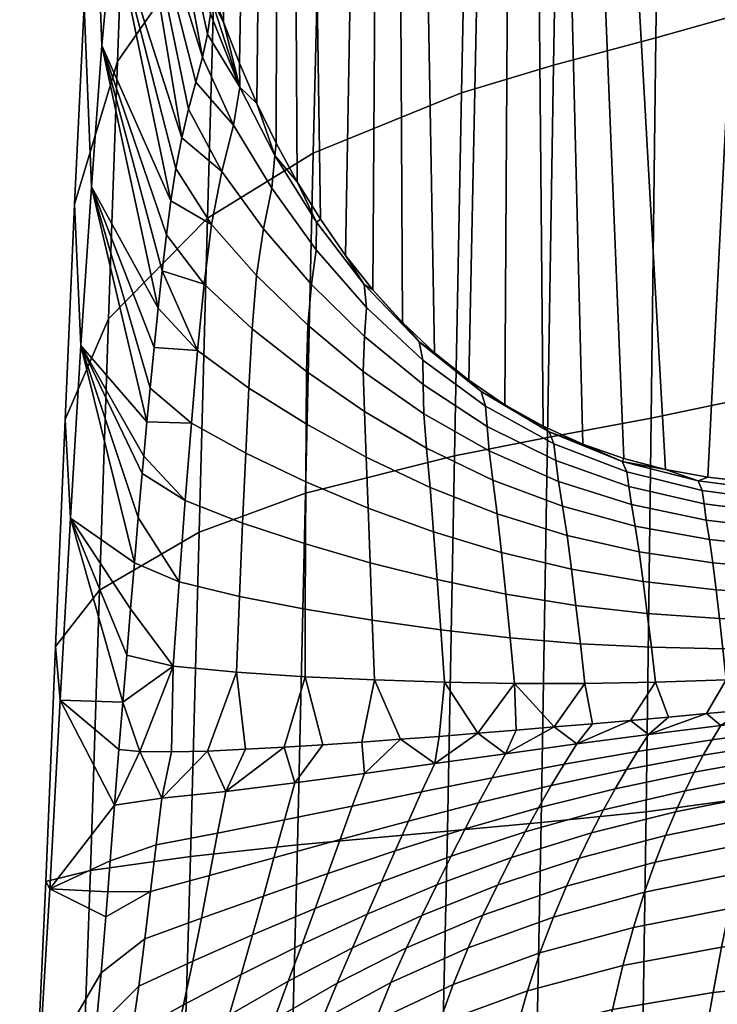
# Model space of a CAD drawing. Header units: millimetres. Extents: x -1009 to 329, y -9 to 760.
# Tile 26 of 95: x -1008 to -996, y 506 to 524. Entities that reach past the tile are written whole.
import ezdxf

# ---------------------------------------------------------------- set-up
doc = ezdxf.new("R2010")
doc.units = ezdxf.units.MM
doc.layers.add('KORPUS', color=7, linetype='Continuous', true_color=0xc80000)

msp = doc.modelspace()

# ---------------------------------------------------------------- meshes
at = {"layer": 'KORPUS'}
mesh = msp.add_polyface(dxfattribs=at)
corners = [(-1002.593, 544.007, 378.695), (-1002.508, 546.784, 384.133), (-1004.226, 543.667, 385.172), (-1004.346, 541.107, 380.212), (-1000.099, 546.551, 377.289), (-1000.04, 549.502, 383.179), (-998.551, 547.598, 376.667), (-998.496, 550.596, 382.771), (-996.838, 548.466, 376.116), (-996.783, 551.46, 382.428), (-995.043, 549.161, 375.633), (-994.985, 552.075, 382.158), (-1000.108, 542.887, 371.724), (-1002.632, 540.594, 373.551), (-998.559, 543.848, 370.906), (-996.853, 544.689, 370.159), (-995.084, 545.488, 369.45), (-998.649, 539.51, 365.567), (-1000.21, 538.637, 366.571), (-996.927, 540.297, 364.642), (-995.147, 541.091, 363.74), (-1005.766, 538.674, 386.772), (-1004.646, 543.982, 390.588), (-1003.156, 547.317, 390.053), (-1003.972, 545.681, 390.317), (-1001.029, 550.286, 389.568), (-1002.179, 548.863, 389.801), (-999.876, 550.656, 386.395), (-999.696, 551.543, 389.363), (-996.665, 552.57, 385.882), (-1003.705, 564.957, 579.762), (-1001.84, 562.248, 579.845), (-1002.6, 519.396, 393.369), (-1003.039, 520.026, 393.371), (-1005.09, 568.453, 579.545), (-1004.45, 522.748, 393.27), (-1004.727, 523.463, 393.223), (-1005.95, 572.547, 579.219), (-1005.478, 525.954, 393.015), (-1005.852, 527.746, 392.834), (-1003.441, 520.68, 393.361), (-1003.809, 521.354, 393.34), (-1004.145, 522.044, 393.31), (-1006.332, 533.205, 392.172), (-1006.255, 576.997, 578.815), (-1006.271, 531.378, 392.408), (-1006.298, 535.031, 391.925), (-1005.995, 581.531, 578.37), (-1006.17, 536.853, 391.668), (-1005.946, 538.664, 391.403)]
mesh.append_faces([[corners[k] for k in face] for face in [(0, 1, 2, 3), (4, 5, 1, 0), (6, 7, 5, 4), (8, 9, 7, 6), (10, 11, 9, 8), (12, 4, 0, 13), (14, 6, 4, 12), (15, 8, 6, 14), (16, 10, 8, 15), (17, 14, 12, 18), (19, 15, 14, 17), (20, 16, 15, 19), (21, 2, 22, 22), (2, 23, 24, 24), (1, 25, 26, 26), (26, 23, 1, 1), (1, 27, 25, 25), (27, 28, 25, 25), (1, 5, 27, 27), (5, 7, 27, 27), (2, 1, 23, 23), (2, 24, 22, 22), (9, 29, 7, 7), (29, 27, 7, 7), (30, 31, 32, 33), (34, 30, 35, 36), (37, 34, 38, 39), (33, 40, 30, 30), (41, 42, 30, 30), (42, 35, 30, 30), (40, 41, 30, 30), (43, 44, 45, 45), (44, 43, 46, 46), (47, 48, 49, 49)]])
mesh = msp.add_polyface(dxfattribs=at)
corners = [(-1005.936, 536.471, 382.554), (-1005.766, 538.674, 386.772), (-1006.362, 533.55, 388.339), (-1006.572, 531.72, 384.877), (-1004.346, 541.107, 380.212), (-1004.226, 543.667, 385.172), (-1004.438, 537.981, 375.516), (-1006.106, 533.792, 378.562), (-1002.632, 540.594, 373.551), (-1002.593, 544.007, 378.695), (-1004.573, 534.285, 371.19), (-1006.266, 530.601, 374.894), (-1002.751, 536.593, 368.801), (-1000.21, 538.637, 366.571), (-1000.108, 542.887, 371.724), (-1000.333, 533.735, 361.997), (-1002.888, 531.979, 364.589), (-998.758, 534.5, 360.826), (-998.649, 539.51, 365.567), (-997.016, 535.205, 359.745), (-996.927, 540.297, 364.642), (-995.214, 535.941, 358.68), (-995.147, 541.091, 363.74), (-1006.17, 536.853, 391.668), (-1006.298, 535.031, 391.925), (-1005.946, 538.664, 391.403), (-1005.623, 540.459, 391.134), (-1004.646, 543.982, 390.588), (-1005.194, 542.231, 390.862), (-999.558, 560.433, 579.782), (-994.075, 559.342, 579.259), (-996.283, 515.528, 392.478), (-997.021, 515.665, 392.637), (-1001.84, 562.248, 579.845), (-1000.454, 517.219, 393.213), (-1001.05, 517.7, 393.277), (-992.561, 515.454, 391.566), (-993.303, 515.411, 391.759), (-994.048, 515.389, 391.948), (-994.794, 515.397, 392.132), (-995.539, 515.441, 392.309), (-997.751, 515.857, 392.783), (-998.465, 516.108, 392.916), (-999.158, 516.419, 393.032), (-999.822, 516.791, 393.131), (-1001.606, 518.227, 393.323), (-1002.123, 518.794, 393.354), (-1002.6, 519.396, 393.369), (-1005.478, 525.954, 393.015), (-1005.09, 568.453, 579.545), (-1004.977, 524.187, 393.169), (-1006.113, 529.559, 392.63), (-1005.95, 572.547, 579.219), (-1005.852, 527.746, 392.834), (-1004.727, 523.463, 393.223)]
mesh.append_faces([[corners[k] for k in face] for face in [(0, 1, 2, 3), (4, 5, 1, 0), (6, 4, 0, 7), (8, 9, 4, 6), (10, 6, 7, 11), (12, 8, 6, 10), (13, 14, 8, 12), (15, 13, 12, 16), (17, 18, 13, 15), (19, 20, 18, 17), (21, 22, 20, 19), (2, 23, 24, 24), (2, 25, 23, 23), (26, 25, 1, 1), (2, 1, 25, 25), (27, 28, 1, 1), (26, 1, 28, 28), (29, 30, 31, 32), (33, 29, 34, 35), (36, 37, 30, 30), (37, 38, 30, 30), (39, 40, 30, 30), (40, 31, 30, 30), (32, 41, 29, 29), (41, 42, 29, 29), (43, 44, 29, 29), (44, 34, 29, 29), (35, 45, 33, 33), (45, 46, 33, 33), (46, 47, 33, 33), (48, 49, 50, 50), (51, 52, 53, 53), (50, 49, 54, 54)]])
mesh = msp.add_polyface(dxfattribs=at)
corners = [(-1006.572, 531.72, 384.877), (-1006.362, 533.55, 388.339), (-1006.129, 528.418, 389.819), (-1006.371, 526.965, 387.123), (-1006.804, 529.49, 381.605), (-1006.649, 525.182, 384.583), (-1006.106, 533.792, 378.562), (-1005.936, 536.471, 382.554), (-1006.985, 526.828, 378.607), (-1006.85, 523.057, 382.26), (-1006.266, 530.601, 374.894), (-1007.154, 523.746, 375.969), (-1007.031, 520.594, 380.23), (-1006.422, 526.912, 371.656), (-1004.718, 530.018, 367.359), (-1004.573, 534.285, 371.19), (-1002.888, 531.979, 364.589), (-1002.751, 536.593, 368.801), (-1006.578, 522.776, 368.924), (-1007.322, 520.287, 373.758), (-1004.863, 525.234, 364.116), (-1003.025, 526.799, 361.017), (-1000.455, 528.221, 358.117), (-1000.333, 533.735, 361.997), (-998.865, 528.854, 356.807), (-998.758, 534.5, 360.826), (-997.103, 529.453, 355.598), (-997.016, 535.205, 359.745), (-1000.577, 522.231, 354.982), (-1003.162, 521.181, 358.133), (-998.973, 522.714, 353.562), (-997.189, 523.188, 352.256), (-1004.955, 523.915, 392.368), (-1005.478, 525.954, 393.015), (-1004.977, 524.187, 393.169), (-1006.113, 529.559, 392.63), (-1005.852, 527.746, 392.834), (-1004.956, 523.605, 391.581), (-1005.095, 522.853, 390.071), (-1005.005, 523.25, 390.814), (-1006.271, 531.378, 392.408), (-1006.332, 533.205, 392.172), (-1006.298, 535.031, 391.925), (-1005.456, 521.444, 387.99), (-1005.212, 522.417, 389.354), (-999.558, 560.433, 579.782), (-998.465, 516.108, 392.916), (-999.158, 516.419, 393.032), (-1004.955, 523.915, 392.368), (-1004.977, 524.187, 393.169), (-1004.727, 523.463, 393.223)]
mesh.append_faces([[corners[k] for k in face] for face in [(0, 1, 2, 3), (4, 0, 3, 5), (6, 7, 0, 4), (8, 4, 5, 9), (10, 6, 4, 8), (11, 8, 9, 12), (13, 10, 8, 11), (14, 15, 10, 13), (16, 17, 15, 14), (18, 13, 11, 19), (20, 14, 13, 18), (21, 16, 14, 20), (22, 23, 16, 21), (24, 25, 23, 22), (26, 27, 25, 24), (28, 22, 21, 29), (30, 24, 22, 28), (31, 26, 24, 30), (32, 33, 34, 34), (2, 35, 36, 36), (36, 33, 37, 37), (36, 37, 2, 2), (38, 2, 39, 39), (37, 39, 2, 2), (32, 37, 33, 33), (40, 35, 2, 2), (1, 41, 40, 40), (42, 41, 1, 1), (1, 40, 2, 2), (38, 3, 2, 2), (3, 43, 5, 5), (38, 44, 3, 3), (45, 46, 47, 47), (48, 49, 50, 50)]])
mesh = msp.add_polyface(dxfattribs=at)
corners = [(-995.277, 530.096, 354.406), (-995.214, 535.941, 358.68), (-997.016, 535.205, 359.745), (-997.103, 529.453, 355.598), (-995.333, 523.713, 350.981), (-997.189, 523.188, 352.256), (-995.385, 516.954, 348.382), (-997.275, 516.559, 349.697), (-991.155, 532.537, 353.981), (-991.161, 534.945, 355.76), (-991.149, 530.031, 352.35), (-991.143, 527.437, 350.867), (-991.137, 524.77, 349.533), (-991.132, 522.042, 348.344), (-991.127, 519.261, 347.292), (-991.122, 516.435, 346.372), (-991.82, 515.512, 391.371), (-991.083, 544.95, 516.305), (-991.081, 515.578, 391.175), (-992.561, 515.454, 391.566), (-994.075, 559.342, 579.259), (-994.048, 515.389, 391.948), (-994.794, 515.397, 392.132), (-993.718, 515.05, 389.809), (-993.756, 515.241, 390.842), (-992.411, 515.273, 390.531), (-992.389, 515.057, 389.536), (-995.053, 515.118, 390.068), (-995.105, 515.292, 391.137), (-996.385, 515.298, 390.301), (-996.452, 515.468, 391.408), (-993.698, 514.82, 388.797), (-992.376, 514.813, 388.553), (-995.026, 514.895, 389.025), (-996.352, 515.068, 389.23), (-996.313, 514.784, 388.189), (-994.995, 514.624, 388.007), (-997.618, 515.056, 388.339), (-997.662, 515.37, 389.401), (-997.553, 514.678, 387.321), (-996.258, 514.443, 387.185), (-991.072, 515.346, 390.204), (-991.82, 515.512, 391.371), (-992.561, 515.454, 391.566), (-993.303, 515.411, 391.759), (-994.794, 515.397, 392.132), (-994.048, 515.389, 391.948), (-995.539, 515.441, 392.309), (-996.283, 515.528, 392.478), (-997.021, 515.665, 392.637), (-991.064, 515.113, 389.29), (-991.059, 514.878, 388.432)]
mesh.append_faces([[corners[k] for k in face] for face in [(0, 1, 2, 3), (4, 0, 3, 5), (6, 4, 5, 7), (1, 0, 8, 9), (0, 10, 8, 8), (11, 10, 0, 0), (12, 11, 4, 4), (4, 11, 0, 0), (4, 13, 12, 12), (4, 6, 14, 13), (15, 14, 6, 6), (16, 17, 18, 18), (19, 17, 16, 16), (20, 21, 22, 22), (23, 24, 25, 26), (27, 28, 24, 23), (29, 30, 28, 27), (31, 23, 26, 32), (33, 27, 23, 31), (34, 29, 27, 33), (35, 34, 33, 36), (37, 38, 34, 35), (39, 37, 35, 40), (41, 25, 42, 42), (25, 43, 42, 42), (25, 24, 44, 43), (45, 46, 24, 24), (44, 24, 46, 46), (45, 28, 47, 47), (48, 30, 49, 49), (48, 47, 28, 30), (28, 45, 24, 24), (26, 25, 41, 50), (50, 51, 32, 26)]])
mesh = msp.add_polyface(dxfattribs=at)
corners = [(-1007.322, 520.287, 373.758), (-1007.154, 523.746, 375.969), (-1007.031, 520.594, 380.23), (-1007.212, 517.824, 378.546), (-1005.008, 520.046, 361.503), (-1004.863, 525.234, 364.116), (-1006.578, 522.776, 368.924), (-1006.734, 518.292, 366.737), (-1003.162, 521.181, 358.133), (-1003.025, 526.799, 361.017), (-1006.371, 526.965, 387.123), (-1005.212, 522.417, 389.354), (-1005.338, 521.946, 388.662), (-1006.649, 525.182, 384.583), (-1005.456, 521.444, 387.99), (-1005.559, 520.911, 387.34), (-1006.85, 523.057, 382.26), (-1005.646, 520.349, 386.715), (-1005.723, 519.755, 386.117), (-1005.796, 519.13, 385.55), (-1005.866, 518.474, 385.017), (-1003.886, 520.566, 390.588), (-1003.834, 521.139, 391.927), (-1003.108, 519.977, 392.011), (-1003.11, 519.495, 390.715), (-1004.551, 521.666, 390.39), (-1004.444, 522.329, 391.791), (-1004.028, 519.861, 389.337), (-1003.193, 518.89, 389.498), (-1004.754, 520.86, 389.083), (-1004.937, 519.934, 387.856), (-1004.151, 519.043, 388.159), (-1003.441, 520.68, 393.361), (-1003.039, 520.026, 393.371), (-1003.809, 521.354, 393.34), (-1004.145, 522.044, 393.31), (-1004.45, 522.748, 393.27), (-1004.727, 523.463, 393.223), (-1004.955, 523.915, 392.368), (-1004.956, 523.605, 391.581), (-1005.338, 521.946, 388.662), (-1005.212, 522.417, 389.354), (-1005.067, 518.895, 386.721), (-1005.723, 519.755, 386.117), (-1005.646, 520.349, 386.715), (-1005.559, 520.911, 387.34), (-1005.456, 521.444, 387.99), (-1005.095, 522.853, 390.071), (-1005.005, 523.25, 390.814)]
mesh.append_faces([[corners[k] for k in face] for face in [(0, 1, 2, 3), (4, 5, 6, 7), (8, 9, 5, 4), (10, 11, 12, 12), (13, 14, 15, 15), (10, 12, 14, 14), (16, 17, 18, 18), (16, 19, 20, 20), (16, 18, 19, 19), (13, 15, 17, 17), (16, 13, 17, 17), (2, 16, 20, 20), (21, 22, 23, 24), (25, 26, 22, 21), (27, 21, 24, 28), (29, 25, 21, 27), (30, 29, 27, 31), (32, 33, 23, 23), (34, 22, 35, 35), (36, 26, 37, 37), (26, 36, 35, 35), (38, 26, 39, 39), (37, 26, 38, 38), (32, 22, 34, 34), (35, 22, 26, 26), (32, 23, 22, 22), (25, 29, 40, 41), (30, 42, 43, 44), (29, 30, 45, 46), (26, 25, 47, 48), (41, 47, 25, 25), (44, 45, 30, 30), (46, 40, 29, 29), (39, 26, 48, 48)]])
mesh = msp.add_polyface(dxfattribs=at)
corners = [(-1000.7, 515.905, 352.571), (-1000.577, 522.231, 354.982), (-1003.162, 521.181, 358.133), (-1003.299, 515.251, 355.917), (-999.082, 516.224, 351.068), (-998.973, 522.714, 353.562), (-997.275, 516.559, 349.697), (-997.189, 523.188, 352.256), (-997.699, 515.622, 390.5), (-997.778, 515.803, 391.642), (-996.452, 515.468, 391.408), (-996.385, 515.298, 390.301), (-998.967, 516.111, 390.654), (-999.051, 516.322, 391.828), (-1000.158, 516.766, 390.754), (-1000.239, 517.024, 391.959), (-1001.251, 517.568, 390.797), (-1001.317, 517.89, 392.031), (-1002.236, 518.49, 390.783), (-1002.274, 518.888, 392.046), (-1003.11, 519.495, 390.715), (-1003.108, 519.977, 392.011), (-998.932, 515.819, 389.529), (-997.662, 515.37, 389.401), (-1000.134, 516.416, 389.606), (-1001.249, 517.144, 389.627), (-1002.271, 517.98, 389.592), (-1003.193, 518.89, 389.498), (-1000.099, 515.987, 388.508), (-998.887, 515.457, 388.448), (-1001.235, 516.633, 388.514), (-1002.291, 517.374, 388.462), (-1001.187, 516.037, 387.464), (-1000.034, 515.481, 387.467), (-1002.272, 516.676, 387.404), (-1002.24, 515.88, 386.435), (-1001.127, 515.35, 386.496), (-997.751, 515.857, 392.783), (-998.465, 516.108, 392.916), (-999.158, 516.419, 393.032), (-999.822, 516.791, 393.131), (-997.021, 515.665, 392.637), (-1000.454, 517.219, 393.213), (-1001.05, 517.7, 393.277), (-1001.606, 518.227, 393.323), (-1002.6, 519.396, 393.369), (-1002.123, 518.794, 393.354)]
mesh.append_faces([[corners[k] for k in face] for face in [(0, 1, 2, 3), (4, 5, 1, 0), (6, 7, 5, 4), (8, 9, 10, 11), (12, 13, 9, 8), (14, 15, 13, 12), (16, 17, 15, 14), (18, 19, 17, 16), (20, 21, 19, 18), (22, 12, 8, 23), (24, 14, 12, 22), (25, 16, 14, 24), (26, 18, 16, 25), (27, 20, 18, 26), (28, 24, 22, 29), (30, 25, 24, 28), (31, 26, 25, 30), (32, 30, 28, 33), (34, 31, 30, 32), (35, 34, 32, 36), (37, 9, 38, 38), (39, 13, 40, 40), (13, 39, 38, 38), (9, 37, 41, 41), (38, 9, 13, 13), (41, 10, 9, 9), (40, 13, 15, 15), (42, 40, 15, 15), (43, 42, 15, 15), (17, 44, 43, 43), (19, 45, 46, 46), (44, 17, 46, 46), (43, 15, 17, 17), (19, 46, 17, 17)]])
mesh = msp.add_polyface(dxfattribs=at)
corners = [(-1007.489, 516.536, 372.006), (-1007.322, 520.287, 373.758), (-1007.212, 517.824, 378.546), (-1007.393, 514.817, 377.235), (-1006.734, 518.292, 366.737), (-1006.578, 522.776, 368.924), (-1005.153, 514.574, 359.502), (-1005.008, 520.046, 361.503), (-1006.891, 513.562, 365.079), (-1003.299, 515.251, 355.917), (-1003.162, 521.181, 358.133), (-1007.031, 520.594, 380.23), (-1005.866, 518.474, 385.017), (-1005.937, 517.791, 384.522), (-1006.007, 517.082, 384.065), (-1006.062, 516.496, 383.725), (-1006.117, 515.896, 383.41), (-1006.145, 515.596, 383.265), (-1006.213, 514.825, 382.922), (-1006.281, 514.038, 382.616), (-1003.259, 518.181, 388.349), (-1003.193, 518.89, 389.498), (-1002.271, 517.98, 389.592), (-1002.291, 517.374, 388.462), (-1004.151, 519.043, 388.159), (-1004.028, 519.861, 389.337), (-1003.282, 517.373, 387.278), (-1002.272, 516.676, 387.404), (-1004.226, 518.119, 387.067), (-1005.067, 518.895, 386.721), (-1004.937, 519.934, 387.856), (-1003.289, 516.459, 386.305), (-1002.24, 515.88, 386.435), (-1004.284, 517.083, 386.081), (-1005.179, 517.736, 385.7), (-1003.295, 515.451, 385.449), (-1002.206, 514.993, 385.573), (-1004.34, 515.947, 385.222), (-1005.288, 516.473, 384.817), (-1005.395, 515.122, 384.074), (-1004.394, 514.73, 384.493), (-1003.039, 520.026, 393.371), (-1002.6, 519.396, 393.369), (-1002.274, 518.888, 392.046), (-1003.108, 519.977, 392.011), (-1005.796, 519.13, 385.55), (-1005.723, 519.755, 386.117), (-1005.866, 518.474, 385.017), (-1005.937, 517.791, 384.522), (-1006.117, 515.896, 383.41), (-1006.062, 516.496, 383.725), (-1006.007, 517.082, 384.065)]
mesh.append_faces([[corners[k] for k in face] for face in [(0, 1, 2, 3), (4, 5, 1, 0), (6, 7, 4, 8), (9, 10, 7, 6), (11, 12, 13, 13), (13, 14, 11, 11), (11, 14, 15, 15), (2, 15, 16, 16), (2, 17, 18, 18), (16, 17, 2, 2), (11, 15, 2, 2), (18, 19, 2, 2), (19, 3, 2, 2), (20, 21, 22, 23), (24, 25, 21, 20), (26, 20, 23, 27), (28, 24, 20, 26), (29, 30, 24, 28), (31, 26, 27, 32), (33, 28, 26, 31), (34, 29, 28, 33), (35, 31, 32, 36), (37, 33, 31, 35), (38, 34, 33, 37), (39, 38, 37, 40), (41, 42, 43, 44), (45, 46, 29, 29), (47, 45, 34, 34), (34, 45, 29, 29), (34, 48, 47, 47), (38, 39, 49, 50), (34, 38, 51, 48), (50, 51, 38, 38)]])
mesh = msp.add_polyface(dxfattribs=at)
corners = [(-1007.658, 512.577, 370.699), (-1007.489, 516.536, 372.006), (-1007.393, 514.817, 377.235), (-1007.575, 511.641, 376.286), (-1006.891, 513.562, 365.079), (-1006.734, 518.292, 366.737), (-1005.3, 508.918, 358.056), (-1005.153, 514.574, 359.502), (-1007.048, 508.674, 363.9), (-1003.438, 509.122, 354.306), (-1003.299, 515.251, 355.917), (-1000.824, 509.362, 350.815), (-1000.7, 515.905, 352.571), (-1006.281, 514.038, 382.616), (-1006.348, 513.238, 382.347), (-1006.415, 512.428, 382.112), (-1006.482, 511.608, 381.91), (-1006.549, 510.781, 381.74), (-1002.206, 514.993, 385.573), (-1002.24, 515.88, 386.435), (-1001.127, 515.35, 386.496), (-1001.066, 514.578, 385.624), (-1003.3, 514.369, 384.712), (-1003.295, 515.451, 385.449), (-1002.171, 514.04, 384.819), (-1004.394, 514.73, 384.493), (-1004.34, 515.947, 385.222), (-1003.303, 513.231, 384.091), (-1002.135, 513.036, 384.169), (-1004.447, 513.452, 383.892), (-1005.5, 513.705, 383.472), (-1005.395, 515.122, 384.074), (-1003.305, 512.052, 383.581), (-1002.098, 511.996, 383.618), (-1004.498, 512.13, 383.413), (-1005.604, 512.239, 383.002), (-1006.348, 513.238, 382.347), (-1006.281, 514.038, 382.616), (-1006.213, 514.825, 382.922), (-1006.145, 515.596, 383.265), (-1006.117, 515.896, 383.41), (-1002.317, 510.913, 383.172), (-1002.994, 510.866, 383.181), (-1001.642, 510.962, 383.134), (-1003.669, 510.824, 383.153), (-1004.342, 510.787, 383.08), (-1006.183, 510.747, 382.29), (-1006.482, 511.608, 381.91), (-1006.415, 512.428, 382.112), (-1005.006, 510.757, 382.943), (-1005.635, 510.741, 382.694), (-1006.549, 510.781, 381.74)]
mesh.append_faces([[corners[k] for k in face] for face in [(0, 1, 2, 3), (4, 5, 1, 0), (6, 7, 4, 8), (9, 10, 7, 6), (11, 12, 10, 9), (2, 13, 14, 14), (2, 15, 16, 16), (2, 14, 15, 15), (3, 16, 17, 17), (3, 2, 16, 16), (18, 19, 20, 21), (22, 23, 18, 24), (25, 26, 23, 22), (27, 22, 24, 28), (29, 25, 22, 27), (30, 31, 25, 29), (32, 27, 28, 33), (34, 29, 27, 32), (35, 30, 29, 34), (30, 35, 36, 37), (31, 30, 38, 39), (37, 38, 30, 30), (39, 40, 31, 31), (32, 33, 41, 42), (41, 33, 43, 43), (34, 32, 44, 45), (32, 42, 44, 44), (46, 47, 35, 35), (35, 47, 48, 48), (35, 34, 49, 50), (36, 35, 48, 48), (47, 46, 51, 51), (35, 50, 46, 46), (49, 34, 45, 45)]])
mesh = msp.add_polyface(dxfattribs=at)
corners = [(-995.436, 509.959, 346.526), (-995.385, 516.954, 348.382), (-997.275, 516.559, 349.697), (-997.363, 509.698, 347.844), (-991.117, 513.571, 345.577), (-991.122, 516.435, 346.372), (-993.677, 514.552, 387.802), (-993.698, 514.82, 388.797), (-992.376, 514.813, 388.553), (-992.363, 514.539, 387.582), (-994.995, 514.624, 388.007), (-995.026, 514.895, 389.025), (-993.648, 514.242, 386.831), (-992.347, 514.23, 386.627), (-994.953, 514.305, 387.019), (-996.258, 514.443, 387.185), (-996.313, 514.784, 388.189), (-993.618, 513.882, 385.889), (-992.333, 513.877, 385.693), (-994.908, 513.929, 386.069), (-996.198, 514.038, 386.228), (-997.481, 514.229, 386.358), (-997.553, 514.678, 387.321), (-993.591, 513.468, 384.985), (-992.321, 513.476, 384.787), (-994.865, 513.493, 385.167), (-996.141, 513.569, 385.328), (-997.411, 513.711, 385.462), (-993.564, 513.032, 384.107), (-992.31, 513.06, 383.896), (-994.822, 513.03, 384.303), (-996.083, 513.066, 384.478), (-997.34, 513.152, 384.627), (-993.537, 512.585, 383.253), (-992.299, 512.639, 383.017), (-994.779, 512.55, 383.473), (-996.024, 512.54, 383.674), (-997.269, 512.565, 383.851), (-993.51, 512.131, 382.421), (-992.288, 512.213, 382.148), (-991.052, 514.406, 386.888), (-991.055, 514.643, 387.631), (-991.059, 514.878, 388.432), (-991.051, 514.168, 386.201), (-991.052, 513.929, 385.571), (-991.054, 513.688, 384.998), (-991.06, 513.241, 383.988), (-991.065, 512.794, 382.978), (-991.071, 512.347, 381.968)]
mesh.append_faces([[corners[k] for k in face] for face in [(0, 1, 2, 3), (1, 0, 4, 5), (6, 7, 8, 9), (10, 11, 7, 6), (12, 6, 9, 13), (14, 10, 6, 12), (15, 16, 10, 14), (17, 12, 13, 18), (19, 14, 12, 17), (20, 15, 14, 19), (21, 22, 15, 20), (23, 17, 18, 24), (25, 19, 17, 23), (26, 20, 19, 25), (27, 21, 20, 26), (28, 23, 24, 29), (30, 25, 23, 28), (31, 26, 25, 30), (32, 27, 26, 31), (33, 28, 29, 34), (35, 30, 28, 33), (36, 31, 30, 35), (37, 32, 31, 36), (38, 33, 34, 39), (40, 9, 41, 41), (42, 41, 9, 8), (43, 13, 40, 40), (13, 9, 40, 40), (18, 13, 43, 44), (18, 44, 45, 45), (24, 18, 45, 45), (29, 24, 45, 46), (47, 48, 39, 34), (46, 47, 34, 29)]])
mesh = msp.add_polyface(dxfattribs=at)
corners = [(-999.192, 509.51, 349.254), (-999.082, 516.224, 351.068), (-1000.7, 515.905, 352.571), (-1000.824, 509.362, 350.815), (-997.363, 509.698, 347.844), (-997.275, 516.559, 349.697), (-997.317, 511.047, 383.251), (-997.633, 511.291, 382.562), (-996.971, 511.35, 382.428), (-997.662, 515.37, 389.401), (-997.699, 515.622, 390.5), (-996.385, 515.298, 390.301), (-996.352, 515.068, 389.23), (-998.887, 515.457, 388.448), (-998.932, 515.819, 389.529), (-997.618, 515.056, 388.339), (-998.817, 515.023, 387.417), (-997.553, 514.678, 387.321), (-1000.034, 515.481, 387.467), (-1000.099, 515.987, 388.508), (-998.74, 514.512, 386.45), (-997.481, 514.229, 386.358), (-999.959, 514.889, 386.498), (-1001.127, 515.35, 386.496), (-1001.187, 516.037, 387.464), (-998.663, 513.927, 385.561), (-997.411, 513.711, 385.462), (-999.884, 514.218, 385.617), (-1001.066, 514.578, 385.624), (-998.585, 513.294, 384.743), (-997.34, 513.152, 384.627), (-999.809, 513.493, 384.82), (-1001.005, 513.745, 384.848), (-1002.171, 514.04, 384.819), (-1002.206, 514.993, 385.573), (-998.506, 512.627, 383.996), (-997.269, 512.565, 383.851), (-999.732, 512.729, 384.104), (-1000.942, 512.867, 384.165), (-1002.135, 513.036, 384.169), (-998.427, 511.937, 383.315), (-997.197, 511.957, 383.13), (-999.654, 511.937, 383.466), (-1000.878, 511.957, 383.571), (-1002.098, 511.996, 383.618), (-997.633, 511.291, 382.562), (-998.296, 511.234, 382.687), (-996.971, 511.35, 382.428), (-998.961, 511.177, 382.802), (-999.628, 511.121, 382.907), (-1000.297, 511.066, 382.998), (-1000.969, 511.013, 383.075), (-1001.642, 510.962, 383.134)]
mesh.append_faces([[corners[k] for k in face] for face in [(0, 1, 2, 3), (4, 5, 1, 0), (6, 7, 8, 8), (9, 10, 11, 12), (13, 14, 9, 15), (16, 13, 15, 17), (18, 19, 13, 16), (20, 16, 17, 21), (22, 18, 16, 20), (23, 24, 18, 22), (25, 20, 21, 26), (27, 22, 20, 25), (28, 23, 22, 27), (29, 25, 26, 30), (31, 27, 25, 29), (32, 28, 27, 31), (33, 34, 28, 32), (35, 29, 30, 36), (37, 31, 29, 35), (38, 32, 31, 37), (39, 33, 32, 38), (40, 35, 36, 41), (42, 37, 35, 40), (43, 38, 37, 42), (44, 39, 38, 43), (40, 41, 45, 46), (47, 45, 41, 41), (40, 46, 48, 48), (40, 48, 42, 42), (42, 49, 50, 50), (42, 48, 49, 49), (43, 42, 50, 50), (44, 43, 51, 52), (51, 43, 50, 50)]])
mesh = msp.add_polyface(dxfattribs=at)
corners = [(-1007.827, 508.485, 369.796), (-1007.658, 512.577, 370.699), (-1007.575, 511.641, 376.286), (-1007.757, 508.357, 375.665), (-1007.048, 508.674, 363.9), (-1006.891, 513.562, 365.079), (-1006.549, 510.781, 381.74), (-1006.626, 509.815, 381.58), (-1006.703, 508.844, 381.458), (-1006.745, 508.302, 381.405), (-1002.484, 509.796, 383.797), (-1002.272, 510.367, 383.468), (-1001.044, 510.538, 383.502), (-1001.274, 510.043, 383.964), (-1003.667, 509.555, 383.542), (-1003.486, 510.204, 383.345), (-1004.83, 509.324, 383.159), (-1004.689, 510.053, 383.089), (-1005.902, 509.124, 382.547), (-1005.804, 509.936, 382.586), (-1002.696, 509.215, 384.146), (-1001.505, 509.537, 384.444), (-1003.848, 508.897, 383.761), (-1004.97, 508.587, 383.253), (-1005.999, 508.307, 382.535), (-1002.909, 508.622, 384.513), (-1001.738, 509.015, 384.939), (-1004.031, 508.229, 384.001), (-1005.113, 507.843, 383.372), (-1003.129, 508.014, 384.896), (-1001.976, 508.476, 385.447), (-1002.317, 510.913, 383.172), (-1001.642, 510.962, 383.134), (-1002.994, 510.866, 383.181), (-1003.669, 510.824, 383.153), (-1004.342, 510.787, 383.08), (-1005.006, 510.757, 382.943), (-1005.635, 510.741, 382.694), (-1006.183, 510.747, 382.29), (-1006.626, 509.815, 381.58), (-1006.549, 510.781, 381.74), (-1006.745, 508.302, 381.405), (-1006.703, 508.844, 381.458), (-1006.779, 507.867, 381.37)]
mesh.append_faces([[corners[k] for k in face] for face in [(0, 1, 2, 3), (4, 5, 1, 0), (2, 6, 7, 7), (3, 8, 9, 9), (3, 7, 8, 8), (3, 2, 7, 7), (10, 11, 12, 13), (14, 15, 11, 10), (16, 17, 15, 14), (18, 19, 17, 16), (20, 10, 13, 21), (22, 14, 10, 20), (23, 16, 14, 22), (24, 18, 16, 23), (25, 20, 21, 26), (27, 22, 20, 25), (28, 23, 22, 27), (29, 25, 26, 30), (31, 32, 11, 11), (33, 31, 11, 15), (34, 17, 35, 35), (15, 34, 33, 33), (36, 19, 37, 37), (38, 39, 40, 40), (19, 38, 37, 37), (17, 36, 35, 35), (12, 11, 32, 32), (36, 17, 19, 19), (34, 15, 17, 17), (18, 24, 41, 42), (19, 18, 42, 39), (43, 41, 24, 24), (38, 19, 39, 39)]])
mesh = msp.add_polyface(dxfattribs=at)
corners = [(-994.906, 511.135, 383.766), (-994.798, 511.351, 382.836), (-993.543, 511.49, 382.571), (-993.604, 511.301, 383.536), (-996.211, 510.952, 383.943), (-996.057, 511.203, 383.065), (-997.511, 510.749, 384.054), (-997.317, 511.047, 383.251), (-995.015, 510.901, 384.701), (-993.667, 511.091, 384.504), (-996.365, 510.684, 384.828), (-997.705, 510.435, 384.867), (-995.125, 510.639, 385.637), (-993.732, 510.851, 385.47), (-996.521, 510.391, 385.717), (-995.24, 510.34, 386.571), (-993.8, 510.571, 386.431), (-996.682, 510.064, 386.607), (-995.361, 509.996, 387.498), (-993.873, 510.24, 387.381), (-996.849, 509.697, 387.493), (-995.488, 509.601, 388.412), (-993.953, 509.854, 388.315), (-997.024, 509.284, 388.37), (-995.621, 509.148, 389.304), (-994.038, 509.403, 389.223), (-997.204, 508.82, 389.23), (-995.76, 508.628, 390.164), (-994.13, 508.879, 390.092), (-997.39, 508.295, 390.062), (-995.907, 508.012, 390.988), (-994.229, 508.25, 390.919), (-997.583, 507.681, 390.867), (-995.651, 511.469, 382.139), (-994.994, 511.529, 381.985), (-994.339, 511.59, 381.825), (-996.31, 511.409, 382.287), (-996.971, 511.35, 382.428), (-994.735, 512.058, 382.677), (-994.779, 512.55, 383.473), (-993.537, 512.585, 383.253), (-993.51, 512.131, 382.421), (-995.965, 511.999, 382.915), (-996.024, 512.54, 383.674), (-997.197, 511.957, 383.13), (-997.269, 512.565, 383.851), (-994.994, 511.529, 381.985), (-995.651, 511.469, 382.139), (-996.31, 511.409, 382.287), (-996.971, 511.35, 382.428), (-994.339, 511.59, 381.825)]
mesh.append_faces([[corners[k] for k in face] for face in [(0, 1, 2, 3), (4, 5, 1, 0), (6, 7, 5, 4), (8, 0, 3, 9), (10, 4, 0, 8), (11, 6, 4, 10), (12, 8, 9, 13), (14, 10, 8, 12), (15, 12, 13, 16), (17, 14, 12, 15), (18, 15, 16, 19), (20, 17, 15, 18), (21, 18, 19, 22), (23, 20, 18, 21), (24, 21, 22, 25), (26, 23, 21, 24), (27, 24, 25, 28), (29, 26, 24, 27), (30, 27, 28, 31), (32, 29, 27, 30), (33, 34, 1, 5), (1, 34, 35, 35), (36, 7, 37, 37), (5, 36, 33, 33), (35, 2, 1, 1), (36, 5, 7, 7), (38, 39, 40, 41), (42, 43, 39, 38), (44, 45, 43, 42), (42, 38, 46, 47), (44, 42, 48, 49), (50, 46, 38, 38), (47, 48, 42, 42)]])
mesh = msp.add_polyface(dxfattribs=at)
corners = [(-998.791, 510.526, 384.093), (-998.569, 510.881, 383.387), (-997.317, 511.047, 383.251), (-997.511, 510.749, 384.054), (-1000.045, 510.288, 384.062), (-999.811, 510.711, 383.472), (-1001.274, 510.043, 383.964), (-1001.044, 510.538, 383.502), (-999.014, 510.155, 384.81), (-997.705, 510.435, 384.867), (-1000.28, 509.853, 384.666), (-1001.505, 509.537, 384.444), (-997.901, 510.099, 385.686), (-996.365, 510.684, 384.828), (-996.521, 510.391, 385.717), (-999.239, 509.765, 385.538), (-1000.518, 509.4, 385.283), (-1001.738, 509.015, 384.939), (-998.102, 509.734, 386.51), (-996.682, 510.064, 386.607), (-999.468, 509.349, 386.272), (-1000.76, 508.925, 385.91), (-1001.976, 508.476, 385.447), (-998.311, 509.332, 387.333), (-996.849, 509.697, 387.493), (-999.706, 508.902, 387.01), (-1001.011, 508.423, 386.544), (-1002.224, 507.914, 385.965), (-998.527, 508.89, 388.151), (-997.024, 509.284, 388.37), (-999.952, 508.42, 387.746), (-1001.271, 507.892, 387.18), (-998.749, 508.402, 388.957), (-997.204, 508.82, 389.23), (-1000.205, 507.897, 388.475), (-998.976, 507.86, 389.74), (-997.39, 508.295, 390.062), (-997.633, 511.291, 382.562), (-998.296, 511.234, 382.687), (-998.961, 511.177, 382.802), (-999.628, 511.121, 382.907), (-1000.297, 511.066, 382.998), (-1000.969, 511.013, 383.075), (-1001.642, 510.962, 383.134)]
mesh.append_faces([[corners[k] for k in face] for face in [(0, 1, 2, 3), (4, 5, 1, 0), (6, 7, 5, 4), (8, 0, 3, 9), (10, 4, 0, 8), (11, 6, 4, 10), (12, 9, 13, 14), (15, 8, 9, 12), (16, 10, 8, 15), (17, 11, 10, 16), (18, 12, 14, 19), (20, 15, 12, 18), (21, 16, 15, 20), (22, 17, 16, 21), (23, 18, 19, 24), (25, 20, 18, 23), (26, 21, 20, 25), (27, 22, 21, 26), (28, 23, 24, 29), (30, 25, 23, 28), (31, 26, 25, 30), (32, 28, 29, 33), (34, 30, 28, 32), (35, 32, 33, 36), (37, 1, 38, 38), (37, 2, 1, 1), (39, 38, 1, 1), (5, 40, 39, 39), (5, 41, 40, 40), (41, 7, 42, 42), (7, 43, 42, 42), (5, 7, 41, 41), (5, 39, 1, 1)]])
mesh = msp.add_polyface(dxfattribs=at)
corners = [(-999.323, 502.672, 348.011), (-999.192, 509.51, 349.254), (-1000.824, 509.362, 350.815), (-1000.972, 502.7, 349.61), (-997.467, 502.711, 346.585), (-997.363, 509.698, 347.844), (-995.496, 502.839, 345.3), (-995.436, 509.959, 346.526), (-991.105, 504.827, 343.871), (-991.109, 507.759, 344.333), (-1001.537, 507.326, 387.813), (-1001.271, 507.892, 387.18), (-999.952, 508.42, 387.746), (-1000.205, 507.897, 388.475), (-1000.461, 507.328, 389.186), (-998.749, 508.402, 388.957), (-998.976, 507.86, 389.74), (-999.211, 507.238, 390.501), (-997.39, 508.295, 390.062), (-997.583, 507.681, 390.867), (-1000.724, 506.686, 389.88), (-994.328, 507.554, 391.606), (-994.229, 508.25, 390.919), (-992.568, 508.427, 390.726), (-992.627, 507.704, 391.395), (-996.048, 507.336, 391.683), (-995.907, 508.012, 390.988), (-997.765, 507.018, 391.552), (-999.429, 506.576, 391.155), (-1000.967, 506.013, 390.481), (-994.436, 506.735, 392.161), (-992.697, 506.848, 391.918), (-996.194, 506.548, 392.26), (-997.95, 506.251, 392.133), (-999.646, 505.819, 391.719), (-1001.205, 505.255, 391.005), (-994.548, 505.849, 392.508), (-992.776, 505.918, 392.213), (-996.341, 505.7, 392.647), (-998.131, 505.431, 392.544), (-999.856, 505.015, 392.131), (-1001.432, 504.458, 391.396), (-990.952, 507.493, 391.328), (-990.983, 506.717, 391.677), (-991.026, 505.859, 391.851), (-994.973, 504.905, 392.687), (-995.962, 504.85, 392.805), (-993.015, 504.938, 392.306), (-993.991, 504.932, 392.516), (-992.046, 504.931, 392.07), (-996.954, 504.762, 392.854), (-997.942, 504.632, 392.821), (-998.915, 504.456, 392.693), (-999.858, 504.232, 392.462)]
mesh.append_faces([[corners[k] for k in face] for face in [(0, 1, 2, 3), (4, 5, 1, 0), (6, 7, 5, 4), (7, 6, 8, 9), (10, 11, 12, 13), (14, 13, 15, 16), (17, 16, 18, 19), (20, 14, 16, 17), (21, 22, 23, 24), (25, 26, 22, 21), (27, 19, 26, 25), (28, 17, 19, 27), (29, 20, 17, 28), (30, 21, 24, 31), (32, 25, 21, 30), (33, 27, 25, 32), (34, 28, 27, 33), (35, 29, 28, 34), (36, 30, 31, 37), (38, 32, 30, 36), (39, 33, 32, 38), (40, 34, 33, 39), (41, 35, 34, 40), (42, 43, 31, 24), (37, 31, 43, 44), (38, 36, 45, 46), (36, 37, 47, 48), (49, 47, 37, 37), (48, 45, 36, 36), (38, 46, 50, 50), (39, 38, 50, 51), (40, 39, 52, 53), (51, 52, 39, 39), (44, 49, 37, 37)]])
mesh = msp.add_polyface(dxfattribs=at)
corners = [(-1003.602, 502.884, 353.208), (-1003.438, 509.122, 354.306), (-1005.3, 508.918, 358.056), (-1005.47, 503.163, 357.084), (-1000.972, 502.7, 349.61), (-1000.824, 509.362, 350.815), (-1004.22, 507.551, 384.26), (-1004.031, 508.229, 384.001), (-1002.909, 508.622, 384.513), (-1003.129, 508.014, 384.896), (-1005.262, 507.092, 383.512), (-1005.113, 507.843, 383.372), (-1003.359, 507.388, 385.294), (-1001.976, 508.476, 385.447), (-1002.224, 507.914, 385.965), (-1004.42, 506.859, 384.537), (-1002.481, 507.328, 386.49), (-1001.011, 508.423, 386.544), (-1001.271, 507.892, 387.18), (-1003.599, 506.743, 385.701), (-1004.631, 506.154, 384.828), (-1002.746, 506.713, 387.016), (-1001.537, 507.326, 387.813), (-1003.846, 506.076, 386.114), (-1004.849, 505.432, 385.128), (-1001.808, 506.72, 388.433), (-1000.205, 507.897, 388.475), (-1000.461, 507.328, 389.186), (-1003.013, 506.065, 387.534), (-1004.096, 505.382, 386.525), (-1005.069, 504.69, 385.432), (-1002.083, 506.049, 389.043), (-1000.724, 506.686, 389.88), (-1003.284, 505.359, 388.047), (-1004.347, 504.637, 386.934), (-1005.288, 503.904, 385.739), (-1002.335, 505.357, 389.572), (-1000.967, 506.013, 390.481), (-1003.528, 504.643, 388.494), (-1004.569, 503.894, 387.294), (-1002.578, 504.59, 390.037), (-1001.205, 505.255, 391.005), (-1003.76, 503.86, 388.889), (-1004.775, 503.091, 387.613), (-1002.806, 503.79, 390.39), (-1001.432, 504.458, 391.396), (-1003.973, 503.052, 389.191), (-1004.959, 502.271, 387.859), (-1002.377, 503.303, 391.177), (-1001.599, 503.65, 391.696), (-1003.087, 502.927, 390.586), (-1003.731, 502.529, 389.936), (-1004.313, 502.115, 389.24)]
mesh.append_faces([[corners[k] for k in face] for face in [(0, 1, 2, 3), (4, 5, 1, 0), (6, 7, 8, 9), (10, 11, 7, 6), (12, 9, 13, 14), (15, 6, 9, 12), (16, 14, 17, 18), (19, 12, 14, 16), (20, 15, 12, 19), (21, 16, 18, 22), (23, 19, 16, 21), (24, 20, 19, 23), (25, 22, 26, 27), (28, 21, 22, 25), (29, 23, 21, 28), (30, 24, 23, 29), (31, 25, 27, 32), (33, 28, 25, 31), (34, 29, 28, 33), (35, 30, 29, 34), (36, 31, 32, 37), (38, 33, 31, 36), (39, 34, 33, 38), (40, 36, 37, 41), (42, 38, 36, 40), (43, 39, 38, 42), (44, 40, 41, 45), (46, 42, 40, 44), (47, 43, 42, 46), (48, 45, 49, 49), (46, 44, 50, 51), (52, 46, 51, 51), (48, 50, 44, 44), (48, 44, 45, 45)]])
mesh = msp.add_polyface(dxfattribs=at)
corners = [(-1008.016, 504.321, 369.242), (-1007.827, 508.485, 369.796), (-1007.757, 508.357, 375.665), (-1007.958, 505.015, 375.33), (-1007.227, 503.7, 363.134), (-1007.048, 508.674, 363.9), (-1005.47, 503.163, 357.084), (-1005.3, 508.918, 358.056), (-1008.28, 500.118, 368.979), (-1008.236, 501.643, 375.241), (-1006.745, 508.302, 381.405), (-1006.779, 507.867, 381.37), (-1006.859, 506.889, 381.317), (-1006.95, 505.911, 381.295), (-1007.056, 504.934, 381.305), (-1007.174, 503.961, 381.344), (-1007.298, 502.987, 381.407), (-1006.098, 507.485, 382.551), (-1005.999, 508.307, 382.535), (-1004.97, 508.587, 383.253), (-1005.113, 507.843, 383.372), (-1006.204, 506.659, 382.591), (-1005.262, 507.092, 383.512), (-1005.422, 506.331, 383.673), (-1004.22, 507.551, 384.26), (-1004.42, 506.859, 384.537), (-1006.323, 505.83, 382.656), (-1005.594, 505.564, 383.853), (-1004.631, 506.154, 384.828), (-1006.453, 504.997, 382.742), (-1005.773, 504.785, 384.046), (-1004.849, 505.432, 385.128), (-1006.59, 504.16, 382.847), (-1005.954, 503.993, 384.249), (-1005.069, 504.69, 385.432), (-1006.729, 503.316, 382.966), (-1006.132, 503.164, 384.459), (-1005.288, 503.904, 385.739), (-1006.862, 502.442, 383.098), (-1005.477, 503.131, 386.011), (-1004.347, 504.637, 386.934), (-1004.569, 503.894, 387.294), (-1006.279, 502.359, 384.649), (-1005.645, 502.307, 386.254), (-1004.775, 503.091, 387.613), (-1006.95, 505.911, 381.295), (-1006.859, 506.889, 381.317), (-1006.779, 507.867, 381.37), (-1007.056, 504.934, 381.305), (-1007.174, 503.961, 381.344), (-1007.298, 502.987, 381.407), (-1007.415, 502.014, 381.491)]
mesh.append_faces([[corners[k] for k in face] for face in [(0, 1, 2, 3), (4, 5, 1, 0), (6, 7, 5, 4), (8, 0, 3, 9), (2, 10, 11, 11), (3, 2, 11, 12), (3, 12, 13, 13), (9, 14, 15, 15), (3, 14, 9, 9), (16, 9, 15, 15), (13, 14, 3, 3), (17, 18, 19, 20), (21, 17, 20, 22), (23, 22, 24, 25), (26, 21, 22, 23), (27, 23, 25, 28), (29, 26, 23, 27), (30, 27, 28, 31), (32, 29, 27, 30), (33, 30, 31, 34), (35, 32, 30, 33), (36, 33, 34, 37), (38, 35, 33, 36), (39, 37, 40, 41), (42, 36, 37, 39), (43, 39, 41, 44), (17, 21, 45, 46), (18, 17, 46, 47), (48, 45, 21, 26), (29, 48, 26, 26), (49, 29, 32, 32), (32, 35, 50, 49), (35, 38, 51, 50), (48, 29, 49, 49)]])

doc.saveas('drawing.dxf')
